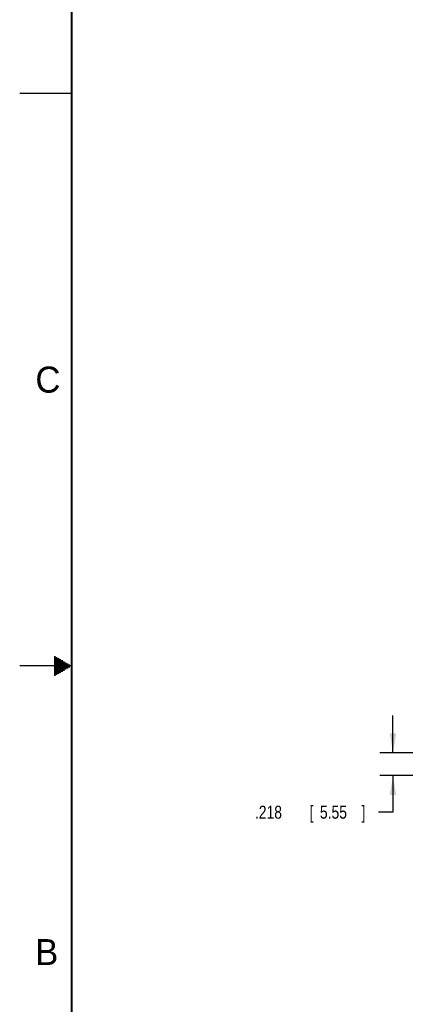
# Model space of a CAD drawing. Header units: inches. Extents: x 0 to 34, y 0 to 22.
# Tile 2 of 50: x 0 to 3.7, y 7.7 to 17.2. Entities that reach past the tile are written whole.
import ezdxf

# ---------------------------------------------------------------- set-up
doc = ezdxf.new("R2010")
doc.units = ezdxf.units.IN
doc.header["$LTSCALE"] = 1.87
doc.header["$MEASUREMENT"] = 0
doc.layers.get('0').update_dxf_attribs({"linetype": 'CONTINUOUS'})
doc.layers.add('DIMENSIONS', color=7, linetype='CONTINUOUS')
doc.styles.get("Standard").update_dxf_attribs({"font": 'txt', "width": 0.8})
doc.dimstyles.new('DIMSTYLE_1', dxfattribs={"dimtxt": 0.125, "dimasz": 0.1875, "dimexe": 0.18, "dimexo": 0.0625, "dimgap": 0.09, "dimtad": 0, "dimtih": 1, "dimtoh": 1, "dimdec": 3, "dimzin": 4, "dimdsep": 46, "dimtxsty": 'STANDARD', "dimblk": '_FILLED', "dimblk1": '_FILLED', "dimblk2": '_FILLED', "dimcen": 0.09, "dimadec": 0, "dimazin": 0, "dimtp": 0.01, "dimtm": 0.01, "dimtfac": 1, "dimtdec": 3, "dimtofl": 0, "dimtmove": 0, "dimatfit": 3, "dimldrblk": '_FILLED', "dimfxl": 1, "dimtolj": 1, "dimtzin": 4, "dimarcsym": 0})

# ---------------------------------------------------------------- blocks, each defined once
blk = doc.blocks.new('_FILLED')
at = {"color": 0, "linetype": 'BYBLOCK'}
blk.add_solid([(0, 0), (-1, 0.167), (-1, -0.167)], dxfattribs=at)
blk = doc.blocks.new('*D4')
at = {"layer": 'DIMENSIONS', "color": 2, "linetype": 'CONTINUOUS'}
for p, q in [((3.5894, 10.1644), (3.5894, 10.5244)), ((6.5235, 10.1644), (3.4644, 10.1644)), ((6.2115, 9.946), (3.4644, 9.946)), ((3.5894, 9.946), (3.5894, 9.5942)), ((3.5894, 9.5942), (3.4493, 9.5942))]:
    blk.add_line(p, q, dxfattribs=at)
at = {"layer": 'DIMENSIONS', "color": 2, "linetype": 'CONTINUOUS', "xscale": 0.1875, "yscale": 0.1875, "zscale": 0.1875}
for p, rotation in [((3.5894, 10.1644), 270), ((3.5894, 9.946), 90)]:
    blk.add_blockref('_FILLED', p, dxfattribs=dict(at, rotation=rotation))
at = {"layer": 'DIMENSIONS', "color": 2, "linetype": 'CONTINUOUS', "width": 0.8}
for s, p in [('.218', (2.2618, 9.5317)), ('[', (2.7868, 9.5317)), ('5.55', (2.8868, 9.5317)), (']', (3.2868, 9.5317))]:
    blk.add_text(s, height=0.125, dxfattribs=at).set_placement(p)

msp = doc.modelspace()

# ---------------------------------------------------------------- linework, layer by layer
at = {"color": 2, "linetype": 'CONTINUOUS'}
for p, q in [((0, 16.5), (0.5, 16.5)), ((0.3303, 11.09), (0.3441, 11.09)), ((0.3303, 11.08), (0.3614, 11.08)), ((0.3303, 11.07), (0.3788, 11.07)), ((0.5, 11), (0, 11)), ((0.3303, 11.06), (0.3961, 11.06)), ((0.3303, 11.05), (0.4134, 11.05)), ((0.3303, 11.04), (0.4307, 11.04)), ((0.3303, 11.03), (0.448, 11.03)), ((0.3303, 11.02), (0.4654, 11.02)), ((0.3303, 11.01), (0.4827, 11.01)), ((0.3303, 10.99), (0.4827, 10.99)), ((0.3303, 10.98), (0.4654, 10.98)), ((0.3303, 10.97), (0.448, 10.97)), ((0.3303, 10.96), (0.4307, 10.96)), ((0.3303, 10.95), (0.4134, 10.95)), ((0.3303, 10.94), (0.3961, 10.94)), ((0.3303, 10.93), (0.3788, 10.93)), ((0.3303, 10.92), (0.3614, 10.92)), ((0.3303, 10.91), (0.3441, 10.91))]:
    msp.add_line(p, q, dxfattribs=at)
at = {"color": 7, "linetype": 'CONTINUOUS', "const_width": 0.02}
msp.add_lwpolyline([(0.5, 21.5), (0.5, 0.5)], dxfattribs=at)

# ---------------------------------------------------------------- texts
at = {"color": 2, "linetype": 'CONTINUOUS'}
for s, p in [('C', (0.1508, 13.6246)), ('B', (0.1484, 8.1257))]:
    msp.add_text(s, height=0.25, dxfattribs=at).set_placement(p)

# ---------------------------------------------------------------- dimensions: what is measured, and where the dimension line sits
at = {"layer": 'DIMENSIONS', "color": 2, "linetype": 'CONTINUOUS'}
dim = msp.add_linear_dim(base=(3.5894, 9.946), p1=(6.5235, 10.1644), p2=(6.2115, 9.946), angle=270, dimstyle='DIMSTYLE_1', dxfattribs=at)
dim.commit()
dim.dimension.update_dxf_attribs({"geometry": '*D4', "text_midpoint": (2.8243, 9.5942), "dimtype": 160})

doc.saveas('drawing.dxf')
